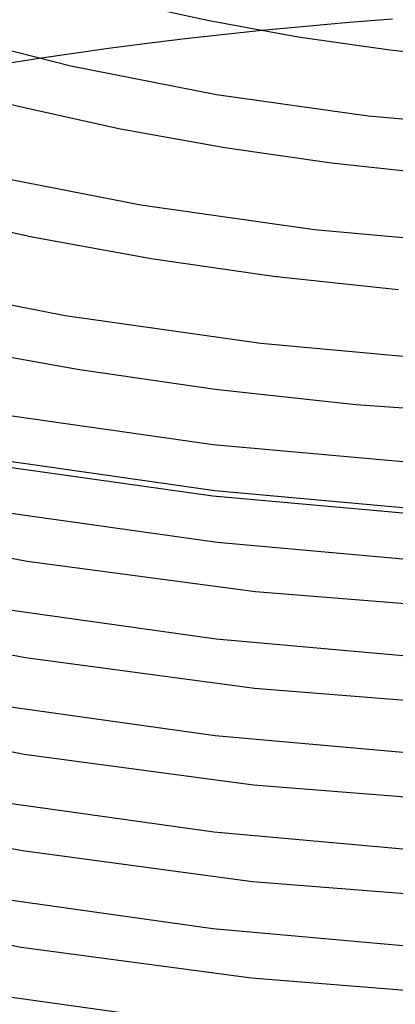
# Model space of a CAD drawing. Header units: millimetres. Extents: x -200 to 200, y -101 to 238.
# Tile 27 of 65: x -56 to -26, y 16 to 93. Entities that reach past the tile are written whole.
import ezdxf

# ---------------------------------------------------------------- set-up
doc = ezdxf.new("R2010")
doc.units = ezdxf.units.MM
doc.layers.add('HIDDEN', color=7, linetype='Continuous')
doc.layers.add('THICK', color=7, linetype='Continuous')

msp = doc.modelspace()

# ---------------------------------------------------------------- linework, layer by layer
at = {"layer": 'HIDDEN'}
for p, q in [((-29.988, 92.522), (-33.376, 92.229)), ((-26.623, 92.78), (-29.988, 92.522)), ((-33.376, 92.229), (-36.813, 91.898)), ((-54.231, 89.713), (-57.035, 89.276)), ((-57.257, 58.364), (-40.5, 55.98)), ((-40.5, 55.98), (-23.271, 54.418))]:
    msp.add_line(p, q, dxfattribs=at)
at = {"layer": 'THICK'}
for p, q in [((-47.694, 94.152), (-40.945, 92.674)), ((-40.945, 92.674), (-33.974, 91.418)), ((-62.508, 91.864), (-51.739, 89.139)), ((-39.956, 91.567), (-43.034, 91.218)), ((-36.813, 91.898), (-39.956, 91.567)), ((-45.996, 90.858), (-48.793, 90.493)), ((-43.034, 91.218), (-45.996, 90.858)), ((-33.974, 91.418), (-26.818, 90.394)), ((-51.517, 90.114), (-54.231, 89.713)), ((-48.793, 90.493), (-51.517, 90.114)), ((-26.818, 90.394), (-19.52, 89.611)), ((-51.739, 89.139), (-40.365, 86.917)), ((-63.308, 87.933), (-55.738, 85.96)), ((-40.365, 86.917), (-28.521, 85.243)), ((-55.738, 85.96), (-47.862, 84.23)), ((-28.521, 85.243), (-16.346, 84.147)), ((-47.862, 84.23), (-39.723, 82.757)), ((-39.723, 82.757), (-31.368, 81.557)), ((-31.368, 81.557), (-22.843, 80.639)), ((-59.302, 80.835), (-46.277, 78.284)), ((-63.786, 77.77), (-54.778, 75.785)), ((-46.277, 78.284), (-32.713, 76.362)), ((-32.713, 76.362), (-18.769, 75.102)), ((-54.778, 75.785), (-45.473, 74.097)), ((-45.473, 74.097), (-35.917, 72.72)), ((-66.864, 72.53), (-52.189, 69.651)), ((-35.917, 72.72), (-26.167, 71.666)), ((-52.189, 69.651), (-36.905, 67.48)), ((-61.696, 67.341), (-51.224, 65.437)), ((-36.905, 67.48), (-21.192, 66.058)), ((-51.224, 65.437), (-40.468, 63.883)), ((-40.468, 63.883), (-29.492, 62.694)), ((-29.492, 62.694), (-18.353, 61.878)), ((-57.451, 61.964), (-40.636, 59.572)), ((-40.636, 59.572), (-23.348, 58.005)), ((-57.602, 57.933), (-40.654, 55.548)), ((-40.654, 55.548), (-23.247, 53.99)), ((-57.169, 54.293), (-40.311, 51.932)), ((-72.285, 53.721), (-55.166, 50.46)), ((-40.311, 51.932), (-23.002, 50.392)), ((-55.166, 50.46), (-37.328, 48.074)), ((-37.328, 48.074), (-19.006, 46.614)), ((-72.441, 46.189), (-55.283, 42.92)), ((-57.289, 46.754), (-40.397, 44.388)), ((-40.397, 44.388), (-23.051, 42.845)), ((-55.283, 42.92), (-37.404, 40.529)), ((-37.404, 40.529), (-19.041, 39.066)), ((-72.596, 38.658), (-55.4, 35.381)), ((-57.41, 39.216), (-40.482, 36.845)), ((-40.482, 36.845), (-23.1, 35.298)), ((-55.4, 35.381), (-37.481, 32.984)), ((-37.481, 32.984), (-19.075, 31.518)), ((-57.53, 31.677), (-40.567, 29.301)), ((-72.752, 31.126), (-55.516, 27.841)), ((-40.567, 29.301), (-23.15, 27.751)), ((-55.516, 27.841), (-37.557, 25.44)), ((-37.557, 25.44), (-19.11, 23.97)), ((-57.651, 24.138), (-40.653, 21.757)), ((-72.908, 23.594), (-55.633, 20.302)), ((-40.653, 21.757), (-23.199, 20.204)), ((-55.633, 20.302), (-37.633, 17.895)), ((-37.633, 17.895), (-19.144, 16.423)), ((-57.772, 16.599), (-40.739, 14.213))]:
    msp.add_line(p, q, dxfattribs=at)

doc.saveas('drawing.dxf')
